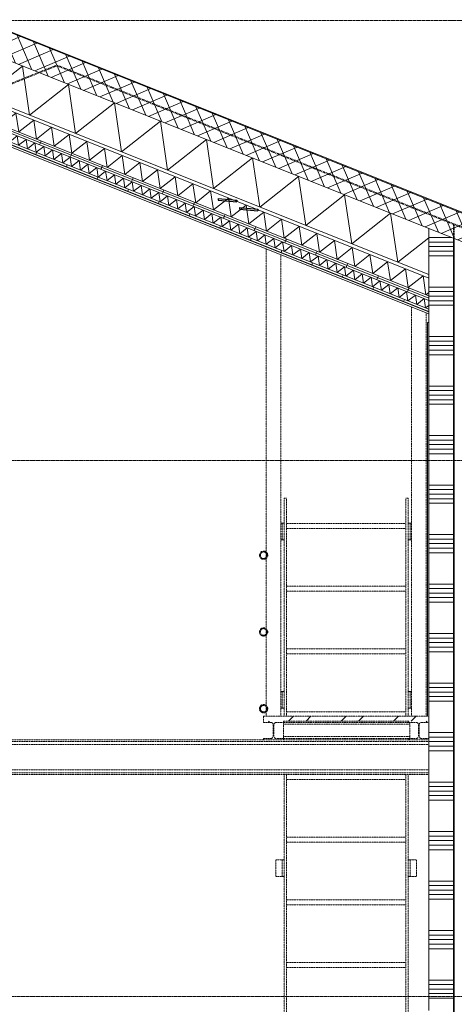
# Model space of a CAD drawing. Extents: x 0 to 92550, y 0 to 59400.
# Tile 97 of 105: x 47976 to 50609, y 42153 to 48121. Entities that reach past the tile are written whole.
import ezdxf
from ezdxf.xclip import XClip

# ---------------------------------------------------------------- set-up
doc = ezdxf.new("R2010")
doc.units = 0
doc.header["$MEASUREMENT"] = 0
doc.header["$XCLIPFRAME"] = 0
for name, pattern in [('Streep-streepje', [1300, 1000, -100, 100, -100]), ('Streeplijn fijn', [234.119993, 155.999994, -78.119999]), ('Streeplijn grof', [937.5, 625, -312.5]), ('Streeplijn ultragrof', [750, 500, -250])]:
    doc.linetypes.add(name, pattern=pattern)
for name, color, linetype in [('ZZ 22 Binnenwand metal stud', 7, 'Continuous'), ('ZZ 23 Techniekbrug', 7, 'Continuous'), ('ZZ 27 Dakconstructie', 7, 'Continuous'), ('ZZ 28 HDC staalconstructies', 7, 'Continuous'), ('ZZ 41 Buitenwandafwerking gevelhout', 7, 'Continuous'), ('ZZ 45 Plafond verlaagd plafond algemeen', 7, 'Continuous'), ('ZZ 47 Dakafwerking metalen dakbedekking', 7, 'Continuous'), ('ZZ 47 Dakrandafwerking', 7, 'Continuous'), ('ZZ B Bouwbesluitlijnen', 7, 'Continuous')]:
    doc.layers.add(name, color=color, linetype=linetype)
pattern_1 = [(45, (5738.87, 38400), (-159.099, 159.099), []), (45, (5685.83, 38453.03), (-159.099, 159.099), [])]
pattern_2 = [(68.1986, (5738.87, 38400), (-185.6953, 74.2781), [])]
pattern_3 = [(135, (5738.87, 38400), (159.099, 159.099), []), (135, (5685.83, 38346.97), (159.099, 159.099), [])]

# ---------------------------------------------------------------- blocks, each defined once
blk = doc.blocks.new('*X42')
at = {"layer": 'ZZ 22 Binnenwand metal stud', "color": 7, "linetype": 'Continuous', "lineweight": 5, "ltscale": 0.01}
for p, q in [((50593.6, 46800), (50453.9, 46800)), ((50603.9, 46772.6), (50453.9, 46772.6)), ((50603.9, 46745.1), (50453.9, 46745.1)), ((50603.9, 46717.7), (50453.9, 46717.7)), ((50603.9, 46690.3), (50453.9, 46690.3)), ((50603.9, 46500), (50453.9, 46500)), ((50603.9, 46472.6), (50453.9, 46472.6)), ((50603.9, 46445.1), (50453.9, 46445.1)), ((50603.9, 46417.7), (50453.9, 46417.7)), ((50603.9, 46390.3), (50453.9, 46390.3)), ((50603.9, 46200), (50453.9, 46200)), ((50603.9, 46172.6), (50453.9, 46172.6)), ((50603.9, 46145.1), (50453.9, 46145.1)), ((50603.9, 46117.7), (50453.9, 46117.7)), ((50603.9, 46090.3), (50453.9, 46090.3)), ((50603.9, 45900), (50453.9, 45900)), ((50603.9, 45872.6), (50453.9, 45872.6)), ((50603.9, 45845.1), (50453.9, 45845.1)), ((50603.9, 45817.7), (50453.9, 45817.7)), ((50603.9, 45790.3), (50453.9, 45790.3)), ((50603.9, 45600), (50453.9, 45600)), ((50603.9, 45572.6), (50453.9, 45572.6)), ((50603.9, 45545.1), (50453.9, 45545.1)), ((50603.9, 45517.7), (50453.9, 45517.7)), ((50603.9, 45490.3), (50453.9, 45490.3)), ((50603.9, 45300), (50453.9, 45300)), ((50603.9, 45272.6), (50453.9, 45272.6)), ((50603.9, 45245.1), (50453.9, 45245.1)), ((50603.9, 45217.7), (50453.9, 45217.7)), ((50603.9, 45190.3), (50453.9, 45190.3)), ((50603.9, 45000), (50453.9, 45000)), ((50603.9, 44972.6), (50453.9, 44972.6)), ((50603.9, 44945.1), (50453.9, 44945.1)), ((50603.9, 44917.7), (50453.9, 44917.7)), ((50603.9, 44890.3), (50453.9, 44890.3)), ((50603.9, 44700), (50453.9, 44700)), ((50603.9, 44672.6), (50453.9, 44672.6)), ((50603.9, 44645.1), (50453.9, 44645.1)), ((50603.9, 44617.7), (50453.9, 44617.7)), ((50603.9, 44590.3), (50453.9, 44590.3)), ((50603.9, 44400), (50453.9, 44400)), ((50603.9, 44372.6), (50453.9, 44372.6)), ((50603.9, 44345.1), (50453.9, 44345.1)), ((50603.9, 44317.7), (50453.9, 44317.7)), ((50603.9, 44290.3), (50453.9, 44290.3)), ((50603.9, 44100), (50453.9, 44100)), ((50603.9, 44072.6), (50453.9, 44072.6)), ((50603.9, 44045.1), (50453.9, 44045.1)), ((50603.9, 44017.7), (50453.9, 44017.7)), ((50603.9, 43990.3), (50453.9, 43990.3)), ((50603.9, 43800), (50453.9, 43800)), ((50603.9, 43772.6), (50453.9, 43772.6)), ((50603.9, 43745.1), (50453.9, 43745.1)), ((50603.9, 43717.7), (50453.9, 43717.7)), ((50603.9, 43690.3), (50453.9, 43690.3)), ((50603.9, 43500), (50453.9, 43500)), ((50603.9, 43472.6), (50453.9, 43472.6)), ((50603.9, 43445.1), (50453.9, 43445.1)), ((50603.9, 43417.7), (50453.9, 43417.7)), ((50603.9, 43390.3), (50453.9, 43390.3)), ((50603.9, 43200), (50453.9, 43200)), ((50603.9, 43172.6), (50453.9, 43172.6)), ((50603.9, 43145.1), (50453.9, 43145.1)), ((50603.9, 43117.7), (50453.9, 43117.7)), ((50603.9, 43090.3), (50453.9, 43090.3)), ((50603.9, 42900), (50453.9, 42900)), ((50603.9, 42872.6), (50453.9, 42872.6)), ((50603.9, 42845.1), (50453.9, 42845.1)), ((50603.9, 42817.7), (50453.9, 42817.7)), ((50603.9, 42790.3), (50453.9, 42790.3)), ((50603.9, 42600), (50453.9, 42600)), ((50603.9, 42572.6), (50453.9, 42572.6)), ((50603.9, 42545.1), (50453.9, 42545.1)), ((50603.9, 42517.7), (50453.9, 42517.7)), ((50603.9, 42490.3), (50453.9, 42490.3)), ((50603.9, 42300), (50453.9, 42300)), ((50603.9, 42272.6), (50453.9, 42272.6)), ((50603.9, 42245.1), (50453.9, 42245.1)), ((50603.9, 42217.7), (50453.9, 42217.7)), ((50603.9, 42190.3), (50453.9, 42190.3))]:
    blk.add_line(p, q, dxfattribs=at)
blk = doc.blocks.new('*X84')
at = {"layer": 'ZZ 45 Plafond verlaagd plafond algemeen', "color": 7, "linetype": 'Continuous', "lineweight": 5, "ltscale": 0.01}
for p, q in [((47739.3, 47640.1), (47733.5, 47635.5)), ((47739.3, 47640.1), (47755.8, 47525.8)), ((47846.6, 47597.2), (47755.8, 47525.8)), ((47846.6, 47597.2), (47863, 47482.9)), ((47953.8, 47554.3), (47863, 47482.9)), ((47953.8, 47554.3), (47970.2, 47440.1)), ((48061, 47511.5), (47970.2, 47440.1)), ((48061, 47511.5), (48077.4, 47397.2)), ((48168.2, 47468.6), (48077.4, 47397.2)), ((48168.2, 47468.6), (48184.7, 47354.3)), ((48275.4, 47425.7), (48184.7, 47354.3)), ((48275.4, 47425.7), (48291.9, 47311.4)), ((48382.6, 47382.8), (48291.9, 47311.4)), ((48382.6, 47382.8), (48399.1, 47268.5)), ((48489.8, 47339.9), (48399.1, 47268.5)), ((48489.8, 47339.9), (48506.3, 47225.6)), ((48597, 47297), (48506.3, 47225.6)), ((48597, 47297), (48613.5, 47182.7)), ((48704.3, 47254.2), (48613.5, 47182.7)), ((48704.3, 47254.2), (48720.7, 47139.9)), ((48811.5, 47211.3), (48720.7, 47139.9)), ((48811.5, 47211.3), (48827.9, 47097)), ((48918.7, 47168.4), (48827.9, 47097)), ((48918.7, 47168.4), (48935.1, 47054.1)), ((49025.9, 47125.5), (48935.1, 47054.1)), ((49025.9, 47125.5), (49042.4, 47011.2)), ((49133.1, 47082.6), (49042.4, 47011.2)), ((49133.1, 47082.6), (49149.6, 46968.3)), ((49240.3, 47039.7), (49149.6, 46968.3)), ((49240.3, 47039.7), (49256.8, 46925.4)), ((49347.5, 46996.8), (49256.8, 46925.4)), ((49347.5, 46996.8), (49364, 46882.6)), ((49454.7, 46954), (49364, 46882.6)), ((49454.7, 46954), (49471.2, 46839.7)), ((49561.9, 46911.1), (49471.2, 46839.7)), ((49561.9, 46911.1), (49578.4, 46796.8)), ((49669.2, 46868.2), (49578.4, 46796.8)), ((49669.2, 46868.2), (49685.6, 46753.9)), ((49776.4, 46825.3), (49685.6, 46753.9)), ((49776.4, 46825.3), (49792.8, 46711)), ((49883.6, 46782.4), (49792.8, 46711)), ((49883.6, 46782.4), (49900, 46668.1)), ((49990.8, 46739.5), (49900, 46668.1)), ((49990.8, 46739.5), (50007.3, 46625.2)), ((50098, 46696.7), (50007.3, 46625.2)), ((50098, 46696.7), (50114.5, 46582.4)), ((50205.2, 46653.8), (50114.5, 46582.4)), ((50205.2, 46653.8), (50221.7, 46539.5)), ((50312.4, 46610.9), (50221.7, 46539.5)), ((50312.4, 46610.9), (50328.9, 46496.6)), ((50419.6, 46568), (50328.9, 46496.6)), ((50419.6, 46568), (50436.1, 46453.7)), ((50453.9, 46467.7), (50436.1, 46453.7))]:
    blk.add_line(p, q, dxfattribs=at)
blk = doc.blocks.new('*X85')
at = {"layer": 'ZZ 45 Plafond verlaagd plafond algemeen', "color": 7, "linetype": 'Continuous', "lineweight": 5, "ltscale": 0.01}
for p, q in [((47746.5, 47502.6), (47733.5, 47492.3)), ((47746.5, 47502.6), (47754.8, 47445.5)), ((47800.1, 47481.2), (47754.8, 47445.5)), ((47800.1, 47481.2), (47808.4, 47424)), ((47853.7, 47459.7), (47808.4, 47424)), ((47853.7, 47459.7), (47862, 47402.6)), ((47907.3, 47438.3), (47862, 47402.6)), ((47907.3, 47438.3), (47915.6, 47381.1)), ((47961, 47416.8), (47915.6, 47381.1)), ((47961, 47416.8), (47969.2, 47359.7)), ((48014.6, 47395.4), (47969.2, 47359.7)), ((48014.6, 47395.4), (48022.8, 47338.3)), ((48068.2, 47374), (48022.8, 47338.3)), ((48068.2, 47374), (48076.4, 47316.8)), ((48121.8, 47352.5), (48076.4, 47316.8)), ((48121.8, 47352.5), (48130, 47295.4)), ((48175.4, 47331.1), (48130, 47295.4)), ((48175.4, 47331.1), (48183.6, 47273.9)), ((48229, 47309.6), (48183.6, 47273.9)), ((48229, 47309.6), (48237.2, 47252.5)), ((48282.6, 47288.2), (48237.2, 47252.5)), ((48282.6, 47288.2), (48290.8, 47231)), ((48336.2, 47266.7), (48290.8, 47231)), ((48336.2, 47266.7), (48344.4, 47209.6)), ((48389.8, 47245.3), (48344.4, 47209.6)), ((48389.8, 47245.3), (48398, 47188.2)), ((48443.4, 47223.9), (48398, 47188.2)), ((48443.4, 47223.9), (48451.6, 47166.7)), ((48497, 47202.4), (48451.6, 47166.7)), ((48497, 47202.4), (48505.2, 47145.3)), ((48550.6, 47181), (48505.2, 47145.3)), ((48550.6, 47181), (48558.8, 47123.8)), ((48604.2, 47159.5), (48558.8, 47123.8)), ((48604.2, 47159.5), (48612.5, 47102.4)), ((48657.8, 47138.1), (48612.5, 47102.4)), ((48657.8, 47138.1), (48666.1, 47080.9)), ((48711.4, 47116.7), (48666.1, 47080.9)), ((48711.4, 47116.7), (48719.7, 47059.5)), ((48765, 47095.2), (48719.7, 47059.5)), ((48765, 47095.2), (48773.3, 47038.1)), ((48818.6, 47073.8), (48773.3, 47038.1)), ((48818.6, 47073.8), (48826.9, 47016.6)), ((48872.2, 47052.3), (48826.9, 47016.6)), ((48872.2, 47052.3), (48880.5, 46995.2)), ((48925.9, 47030.9), (48880.5, 46995.2)), ((48925.9, 47030.9), (48934.1, 46973.7)), ((48979.5, 47009.4), (48934.1, 46973.7)), ((48979.5, 47009.4), (48987.7, 46952.3)), ((49033.1, 46988), (48987.7, 46952.3)), ((49033.1, 46988), (49041.3, 46930.9)), ((49086.7, 46966.6), (49041.3, 46930.9)), ((49086.7, 46966.6), (49094.9, 46909.4)), ((49140.3, 46945.1), (49094.9, 46909.4)), ((49140.3, 46945.1), (49148.5, 46888)), ((49193.9, 46923.7), (49148.5, 46888)), ((49193.9, 46923.7), (49202.1, 46866.5)), ((49247.5, 46902.2), (49202.1, 46866.5)), ((49247.5, 46902.2), (49255.7, 46845.1)), ((49301.1, 46880.8), (49255.7, 46845.1)), ((49301.1, 46880.8), (49309.3, 46823.6)), ((49354.7, 46859.3), (49309.3, 46823.6)), ((49354.7, 46859.3), (49362.9, 46802.2)), ((49408.3, 46837.9), (49362.9, 46802.2)), ((49408.3, 46837.9), (49416.5, 46780.8)), ((49461.9, 46816.5), (49416.5, 46780.8)), ((49461.9, 46816.5), (49470.1, 46759.3)), ((49515.5, 46795), (49470.1, 46759.3)), ((49515.5, 46795), (49523.7, 46737.9)), ((49569.1, 46773.6), (49523.7, 46737.9)), ((49569.1, 46773.6), (49577.4, 46716.4)), ((49622.7, 46752.1), (49577.4, 46716.4)), ((49622.7, 46752.1), (49631, 46695)), ((49676.3, 46730.7), (49631, 46695)), ((49676.3, 46730.7), (49684.6, 46673.5)), ((49729.9, 46709.2), (49684.6, 46673.5)), ((49729.9, 46709.2), (49738.2, 46652.1)), ((49783.5, 46687.8), (49738.2, 46652.1)), ((49783.5, 46687.8), (49791.8, 46630.7)), ((49837.2, 46666.4), (49791.8, 46630.7)), ((49837.2, 46666.4), (49845.4, 46609.2)), ((49890.8, 46644.9), (49845.4, 46609.2)), ((49890.8, 46644.9), (49899, 46587.8)), ((49944.4, 46623.5), (49899, 46587.8)), ((49944.4, 46623.5), (49952.6, 46566.3)), ((49998, 46602), (49952.6, 46566.3)), ((49998, 46602), (50006.2, 46544.9)), ((50051.6, 46580.6), (50006.2, 46544.9)), ((50051.6, 46580.6), (50059.8, 46523.5)), ((50105.2, 46559.2), (50059.8, 46523.5)), ((50105.2, 46559.2), (50113.4, 46502)), ((50158.8, 46537.7), (50113.4, 46502)), ((50158.8, 46537.7), (50167, 46480.6)), ((50212.4, 46516.3), (50167, 46480.6)), ((50212.4, 46516.3), (50220.6, 46459.1)), ((50266, 46494.8), (50220.6, 46459.1)), ((50266, 46494.8), (50274.2, 46437.7)), ((50319.6, 46473.4), (50274.2, 46437.7)), ((50319.6, 46473.4), (50327.8, 46416.2)), ((50373.2, 46451.9), (50327.8, 46416.2)), ((50373.2, 46451.9), (50381.4, 46394.8)), ((50426.8, 46430.5), (50381.4, 46394.8)), ((50426.8, 46430.5), (50435, 46373.4)), ((50453.9, 46388.2), (50435, 46373.4))]:
    blk.add_line(p, q, dxfattribs=at)
blk = doc.blocks.new('*X87')
at = {"layer": 'ZZ 27 Dakconstructie', "color": 7, "linetype": 'Continuous', "lineweight": 5, "ltscale": 0.01}
for p, q in [((47733.5, 47821.1), (47757.5, 47654.4)), ((47993.4, 47840), (47757.5, 47654.4)), ((47993.4, 47840), (48036.2, 47542.9)), ((48272.2, 47728.5), (48036.2, 47542.9)), ((48272.2, 47728.5), (48315, 47431.4)), ((48550.9, 47617), (48315, 47431.4)), ((48550.9, 47617), (48593.7, 47319.9)), ((48829.7, 47505.5), (48593.7, 47319.9)), ((48829.7, 47505.5), (48872.5, 47208.4)), ((49108.4, 47394.1), (48872.5, 47208.4)), ((49108.4, 47394.1), (49151.2, 47096.9)), ((49387.2, 47282.6), (49151.2, 47096.9)), ((49387.2, 47282.6), (49430, 46985.4)), ((49665.9, 47171.1), (49430, 46985.4)), ((49665.9, 47171.1), (49708.7, 46873.9)), ((49944.7, 47059.6), (49708.7, 46873.9)), ((49944.7, 47059.6), (49987.5, 46762.4)), ((50223.4, 46948.1), (49987.5, 46762.4)), ((50223.4, 46948.1), (50266.2, 46650.9)), ((50453.9, 46798.5), (50266.2, 46650.9))]:
    blk.add_line(p, q, dxfattribs=at)
blk = doc.blocks.new('Drawing_1_1', base_point=(5738.9, 38400))
at = {"layer": 'ZZ 23 Techniekbrug', "linetype": 'Continuous', "lineweight": 5, "true_color": 0x0000aa}
h = blk.add_hatch(dxfattribs=at)
h.set_pattern_fill('515_Staal_0001', color=174, style=0, pattern_type=2)
h.set_pattern_definition(pattern_1)
h.paths.add_polyline_path([(49428.9, 44875), (49429.2, 44870.7), (49430.4, 44866.4), (49432.2, 44862.5), (49434.7, 44858.9), (49437.8, 44855.8), (49441.4, 44853.3), (49445.3, 44851.5), (49449.5, 44850.4), (49453.9, 44850), (49458.2, 44850.4), (49462.4, 44851.5), (49466.4, 44853.3), (49469.9, 44855.8), (49473, 44858.9), (49475.5, 44862.5), (49477.4, 44866.4), (49478.5, 44870.7), (49478.9, 44875), (49478.5, 44879.3), (49477.4, 44883.6), (49475.5, 44887.5), (49473, 44891.1), (49469.9, 44894.2), (49466.4, 44896.7), (49462.4, 44898.5), (49458.2, 44899.6), (49453.9, 44900), (49449.5, 44899.6), (49445.3, 44898.5), (49441.4, 44896.7), (49437.8, 44894.2), (49434.7, 44891.1), (49432.2, 44887.5), (49430.4, 44883.6), (49429.2, 44879.3)])
h.paths.add_polyline_path([(49433.9, 44875), (49434.2, 44878.5), (49435.1, 44881.8), (49436.5, 44885), (49438.5, 44887.9), (49441, 44890.3), (49443.9, 44892.3), (49447, 44893.8), (49450.4, 44894.7), (49453.9, 44895), (49457.3, 44894.7), (49460.7, 44893.8), (49463.9, 44892.3), (49466.7, 44890.3), (49469.2, 44887.9), (49471.2, 44885), (49472.7, 44881.8), (49473.6, 44878.5), (49473.9, 44875), (49473.6, 44871.5), (49472.7, 44868.2), (49471.2, 44865), (49469.2, 44862.1), (49466.7, 44859.7), (49463.9, 44857.7), (49460.7, 44856.2), (49457.3, 44855.3), (49453.9, 44855), (49450.4, 44855.3), (49447, 44856.2), (49443.9, 44857.7), (49441, 44859.7), (49438.5, 44862.1), (49436.5, 44865), (49435.1, 44868.2), (49434.2, 44871.5)], flags=0)
h = blk.add_hatch(dxfattribs=at)
h.set_pattern_fill('515_Staal_0001', color=174, style=0, pattern_type=2)
h.set_pattern_definition(pattern_1)
h.paths.add_polyline_path([(49428.9, 44410), (49429.2, 44405.7), (49430.4, 44401.4), (49432.2, 44397.5), (49434.7, 44393.9), (49437.8, 44390.8), (49441.4, 44388.3), (49445.3, 44386.5), (49449.5, 44385.4), (49453.9, 44385), (49458.2, 44385.4), (49462.4, 44386.5), (49466.4, 44388.3), (49469.9, 44390.8), (49473, 44393.9), (49475.5, 44397.5), (49477.4, 44401.4), (49478.5, 44405.7), (49478.9, 44410), (49478.5, 44414.3), (49477.4, 44418.6), (49475.5, 44422.5), (49473, 44426.1), (49469.9, 44429.2), (49466.4, 44431.7), (49462.4, 44433.5), (49458.2, 44434.6), (49453.9, 44435), (49449.5, 44434.6), (49445.3, 44433.5), (49441.4, 44431.7), (49437.8, 44429.2), (49434.7, 44426.1), (49432.2, 44422.5), (49430.4, 44418.6), (49429.2, 44414.3)])
h.paths.add_polyline_path([(49433.9, 44410), (49434.2, 44413.5), (49435.1, 44416.8), (49436.5, 44420), (49438.5, 44422.9), (49441, 44425.3), (49443.9, 44427.3), (49447, 44428.8), (49450.4, 44429.7), (49453.9, 44430), (49457.3, 44429.7), (49460.7, 44428.8), (49463.9, 44427.3), (49466.7, 44425.3), (49469.2, 44422.9), (49471.2, 44420), (49472.7, 44416.8), (49473.6, 44413.5), (49473.9, 44410), (49473.6, 44406.5), (49472.7, 44403.2), (49471.2, 44400), (49469.2, 44397.1), (49466.7, 44394.7), (49463.9, 44392.7), (49460.7, 44391.2), (49457.3, 44390.3), (49453.9, 44390), (49450.4, 44390.3), (49447, 44391.2), (49443.9, 44392.7), (49441, 44394.7), (49438.5, 44397.1), (49436.5, 44400), (49435.1, 44403.2), (49434.2, 44406.5)], flags=0)
h = blk.add_hatch(dxfattribs=at)
h.set_pattern_fill('515_Staal_0001', color=174, style=0, pattern_type=2)
h.set_pattern_definition(pattern_1)
h.paths.add_polyline_path([(49428.9, 43945), (49429.2, 43940.7), (49430.4, 43936.4), (49432.2, 43932.5), (49434.7, 43928.9), (49437.8, 43925.8), (49441.4, 43923.3), (49445.3, 43921.5), (49449.5, 43920.4), (49453.9, 43920), (49458.2, 43920.4), (49462.4, 43921.5), (49466.4, 43923.3), (49469.9, 43925.8), (49473, 43928.9), (49475.5, 43932.5), (49477.4, 43936.4), (49478.5, 43940.7), (49478.9, 43945), (49478.5, 43949.3), (49477.4, 43953.6), (49475.5, 43957.5), (49473, 43961.1), (49469.9, 43964.2), (49466.4, 43966.7), (49462.4, 43968.5), (49458.2, 43969.6), (49453.9, 43970), (49449.5, 43969.6), (49445.3, 43968.5), (49441.4, 43966.7), (49437.8, 43964.2), (49434.7, 43961.1), (49432.2, 43957.5), (49430.4, 43953.6), (49429.2, 43949.3)])
h.paths.add_polyline_path([(49433.9, 43945), (49434.2, 43948.5), (49435.1, 43951.8), (49436.5, 43955), (49438.5, 43957.9), (49441, 43960.3), (49443.9, 43962.3), (49447, 43963.8), (49450.4, 43964.7), (49453.9, 43965), (49457.3, 43964.7), (49460.7, 43963.8), (49463.9, 43962.3), (49466.7, 43960.3), (49469.2, 43957.9), (49471.2, 43955), (49472.7, 43951.8), (49473.6, 43948.5), (49473.9, 43945), (49473.6, 43941.5), (49472.7, 43938.2), (49471.2, 43935), (49469.2, 43932.1), (49466.7, 43929.7), (49463.9, 43927.7), (49460.7, 43926.2), (49457.3, 43925.3), (49453.9, 43925), (49450.4, 43925.3), (49447, 43926.2), (49443.9, 43927.7), (49441, 43929.7), (49438.5, 43932.1), (49436.5, 43935), (49435.1, 43938.2), (49434.2, 43941.5)], flags=0)
h = blk.add_hatch(dxfattribs=at)
h.set_pattern_fill('515_Staal_0001', color=174, style=0, pattern_type=2)
h.set_pattern_definition(pattern_1)
h.paths.add_polyline_path([(50453.9, 43900), (49453.9, 43900), (49453.9, 43870), (50453.9, 43870)])
h = blk.add_hatch(dxfattribs=at)
h.set_pattern_fill('515_Staal_0001', color=174, style=0, pattern_type=2)
h.set_pattern_definition(pattern_3)
h.paths.add_polyline_path([(49528.4, 43764), (49519.9, 43767.5), (49516.4, 43776), (49516.4, 43850), (49519.9, 43858.5), (49528.4, 43862), (49573.9, 43862), (49573.9, 43870), (49453.9, 43870), (49453.9, 43862), (49499.4, 43862), (49507.9, 43858.5), (49511.4, 43850), (49511.4, 43776), (49507.9, 43767.5), (49499.4, 43764), (49453.9, 43764), (49453.9, 43756), (49573.9, 43756), (49573.9, 43764)])
h = blk.add_hatch(dxfattribs=at)
h.set_pattern_fill('515_Staal_0001', color=174, style=0, pattern_type=2)
h.set_pattern_definition(pattern_3)
h.paths.add_polyline_path([(50379.4, 43764), (50333.9, 43764), (50333.9, 43756), (50453.9, 43756), (50453.9, 43764), (50408.4, 43764), (50399.9, 43767.5), (50396.4, 43776), (50396.4, 43850), (50399.9, 43858.5), (50408.4, 43862), (50453.9, 43862), (50453.9, 43870), (50333.9, 43870), (50333.9, 43862), (50379.4, 43862), (50387.9, 43858.5), (50391.4, 43850), (50391.4, 43776), (50387.9, 43767.5)])
at = {"layer": 'ZZ 45 Plafond verlaagd plafond algemeen', "linetype": 'Continuous', "lineweight": 0, "true_color": 0x000000}
h = blk.add_hatch(dxfattribs=at)
h.set_pattern_fill('930_Lijnen_vert_200_0001', color=18, style=0, pattern_type=2)
h.set_pattern_definition(pattern_2)
h.paths.add_polyline_path([(47733.5, 47534.8), (47733.5, 47521.3), (50453.9, 46433.1), (50453.9, 46446.6)])
h = blk.add_hatch(dxfattribs=at)
h.set_pattern_fill('930_Lijnen_vert_200_0001', color=18, style=0, pattern_type=2)
h.set_pattern_definition(pattern_2)
h.paths.add_polyline_path([(47733.5, 47521.3), (47733.5, 47507.8), (50453.9, 46419.7), (50453.9, 46433.1)])
h = blk.add_hatch(dxfattribs=at)
h.set_pattern_fill('930_Lijnen_vert_200_0001', color=18, style=0, pattern_type=2)
h.set_pattern_definition(pattern_2)
h.paths.add_polyline_path([(47733.5, 47440), (50453.9, 46351.8), (50453.9, 46365.8), (47733.5, 47454)])
at = {"layer": 'ZZ 47 Dakafwerking metalen dakbedekking', "linetype": 'Continuous', "lineweight": 0, "true_color": 0x000000}
h = blk.add_hatch(dxfattribs=at)
h.set_pattern_fill('415_Isolatie_ruit_0001', color=18, style=0, pattern_type=2)
h.set_pattern_definition([(23.19859, (5738.87, 38400), (-29.54395, 68.93588), []), (113.19859, (5738.87, 38400), (68.93588, 29.54395), [])])
h.paths.add_polyline_path([(47738.9, 47941.9), (59425.8, 43267.1), (59485.6, 43416.6), (50801.3, 46890.3), (47738.9, 48115.3)])
at = {"layer": 'ZZ 22 Binnenwand metal stud', "color": 7, "linetype": 'Continuous', "lineweight": 15, "ltscale": 0.01}
for p, q in [((50453.9, 46855.9), (50603.9, 46795.9)), ((50603.9, 46795.9), (50603.9, 42116)), ((50608.9, 46793.9), (50608.9, 42116)), ((50608.9, 46793.9), (50758.9, 46733.9)), ((50453.9, 46351.8), (50453.9, 43900)), ((50453.9, 43900), (50453.9, 43870)), ((50453.9, 43862), (50453.9, 43764)), ((50453.9, 43756), (50453.9, 42116))]:
    blk.add_line(p, q, dxfattribs=at)
at = {"layer": 'ZZ 22 Binnenwand metal stud', "color": 7, "linetype": 'Continuous', "lineweight": 5, "ltscale": 0.01}
for p, q in [((50453.9, 46285), (50446.9, 46285)), ((50446.9, 46218), (50446.9, 46285)), ((50446.9, 43900), (50446.9, 46218))]:
    blk.add_line(p, q, dxfattribs=at)
at = {"layer": 'ZZ 22 Binnenwand metal stud', "color": 7, "linetype": 'Continuous', "lineweight": 15, "ltscale": 0.01, "flags": 128}
blk.add_lwpolyline([(50453.9, 46855.9), (50453.9, 46575.8), (50453.9, 46554.3), (50453.9, 46446.6), (50453.9, 46433.1), (50453.9, 46419.7), (50453.9, 46365.8), (50453.9, 46351.8)], dxfattribs=at)
at = {"layer": 'ZZ 23 Techniekbrug', "color": 174, "linetype": 'Streeplijn fijn', "lineweight": 5, "ltscale": 0.01, "true_color": 0x0000aa}
for p, q in [((49469.4, 44894.5), (49469.4, 46731.6)), ((49558.3, 43900), (49558.3, 46696)), ((50349.4, 43900), (50349.4, 46379.6)), ((50438.3, 43900), (50438.3, 46344)), ((49578.9, 45221.6), (49591.6, 45221.6)), ((49578.9, 45069.2), (49578.9, 45221.6)), ((49591.6, 43900), (49591.6, 45221.6)), ((50316.2, 45221.6), (50328.9, 45221.6)), ((50316.2, 43900), (50316.2, 45221.6)), ((50328.9, 45069.2), (50328.9, 45221.6)), ((49558.3, 45069.2), (49566.2, 45069.2)), ((49566.2, 45069.2), (49578.9, 45069.2)), ((49566.2, 44967.6), (49566.2, 45069.2)), ((49578.9, 44967.6), (49578.9, 45069.2)), ((49591.6, 45066.6), (50316.2, 45066.6)), ((50328.9, 45069.2), (50341.6, 45069.2)), ((50328.9, 44967.6), (50328.9, 45069.2)), ((50341.6, 45069.2), (50349.4, 45069.2)), ((50341.6, 44967.6), (50341.6, 45069.2)), ((49591.6, 45036.6), (50316.2, 45036.6)), ((49558.3, 44967.6), (49566.2, 44967.6)), ((49566.2, 44967.6), (49578.9, 44967.6)), ((49578.9, 44048.9), (49578.9, 44967.6)), ((50328.9, 44967.6), (50341.6, 44967.6)), ((50328.9, 44048.9), (50328.9, 44967.6)), ((50341.6, 44967.6), (50349.4, 44967.6)), ((49469.4, 44862.5), (49469.4, 44887.5)), ((49469.4, 44429.5), (49469.4, 44855.5)), ((49591.6, 44686.6), (50316.2, 44686.6)), ((49591.6, 44656.6), (50316.2, 44656.6)), ((49469.4, 44397.5), (49469.4, 44422.5)), ((49469.4, 43964.5), (49469.4, 44390.5)), ((49591.6, 44306.6), (50316.2, 44306.6)), ((49591.6, 44276.6), (50316.2, 44276.6)), ((49558.3, 44048.9), (49566.2, 44048.9)), ((49566.2, 44048.9), (49578.9, 44048.9)), ((49566.2, 43947.4), (49566.2, 44048.9)), ((49578.9, 43947.4), (49578.9, 44048.9)), ((50328.9, 44048.9), (50341.6, 44048.9)), ((50328.9, 43947.4), (50328.9, 44048.9)), ((50341.6, 44048.9), (50349.4, 44048.9)), ((50341.6, 43947.4), (50341.6, 44048.9)), ((49469.4, 43932.5), (49469.4, 43957.5)), ((49469.4, 43900), (49469.4, 43925.5)), ((49558.3, 43947.4), (49566.2, 43947.4)), ((49566.2, 43947.4), (49578.9, 43947.4)), ((49578.9, 43900), (49578.9, 43947.4)), ((49591.6, 43926.6), (50316.2, 43926.6)), ((50328.9, 43947.4), (50341.6, 43947.4)), ((50328.9, 43900), (50328.9, 43947.4)), ((50341.6, 43947.4), (50349.4, 43947.4)), ((49453.9, 43900), (49453.9, 43870)), ((50453.9, 43900), (49453.9, 43900)), ((49453.9, 43870), (49453.9, 43862)), ((49573.9, 43870), (49573.9, 43862)), ((50333.9, 43870), (49573.9, 43870)), ((49573.9, 43858.5), (49573.9, 43862)), ((50333.9, 43862), (49573.9, 43862)), ((50333.9, 43870), (50333.9, 43862)), ((50339.6, 43858.5), (50339.6, 43862)), ((50453.9, 43870), (50453.9, 43862)), ((49573.9, 43850), (49573.9, 43858.5)), ((49573.9, 43776), (49573.9, 43850)), ((50339.6, 43850), (49573.9, 43850)), ((50339.6, 43850), (50339.6, 43858.5)), ((50339.6, 43776), (50339.6, 43850)), ((50453.8, 43745), (43238.9, 43745)), ((49453.9, 43756), (45168.9, 43756)), ((49453.9, 43764), (49453.9, 43756)), ((49573.9, 43756), (49453.9, 43756)), ((49573.9, 43767.5), (49573.9, 43776)), ((50339.6, 43776), (49573.9, 43776)), ((49573.9, 43764), (49573.9, 43767.5)), ((49573.9, 43764), (49573.9, 43756)), ((50333.9, 43764), (49573.9, 43764)), ((50333.9, 43756), (49573.9, 43756)), ((50333.9, 43764), (50333.9, 43756)), ((50453.9, 43756), (50333.9, 43756)), ((50339.6, 43767.5), (50339.6, 43776)), ((50339.6, 43764), (50339.6, 43767.5)), ((50453.8, 43745), (50453.8, 43756)), ((50453.8, 43742.6), (50453.8, 43745)), ((50453.8, 43736), (50453.8, 43742.6)), ((50453.9, 43764), (50453.9, 43756)), ((50453.8, 43727), (43238.9, 43727)), ((50453.8, 43727), (50453.8, 43736)), ((50453.8, 43575), (50453.8, 43727)), ((50453.8, 43575), (43238.9, 43575)), ((50453.8, 43566), (50453.8, 43575)), ((50453.8, 43559.4), (50453.8, 43566)), ((50453.8, 43557), (43238.9, 43557)), ((50453.8, 43546), (43238.9, 43546)), ((49578.9, 43028.7), (49578.9, 43546)), ((49591.6, 40988.2), (49591.6, 43546)), ((49591.6, 43516.6), (50316.2, 43516.6)), ((50316.2, 40988.2), (50316.2, 43546)), ((50328.9, 43028.7), (50328.9, 43546)), ((50453.8, 43557), (50453.8, 43559.4)), ((50453.8, 43546), (50453.8, 43557)), ((49591.6, 43166.6), (50316.2, 43166.6)), ((49591.6, 43136.6), (50316.2, 43136.6)), ((49528.1, 43028.7), (49566.2, 43028.7)), ((49528.1, 42927.1), (49528.1, 43028.7)), ((49566.2, 43028.7), (49578.9, 43028.7)), ((49566.2, 42927.1), (49566.2, 43028.7)), ((49578.9, 42927.1), (49578.9, 43028.7)), ((50328.9, 43028.7), (50341.6, 43028.7)), ((50328.9, 42927.1), (50328.9, 43028.7)), ((50341.6, 43028.7), (50379.7, 43028.7)), ((50341.6, 42927.1), (50341.6, 43028.7)), ((50379.7, 42927.1), (50379.7, 43028.7)), ((49528.1, 42927.1), (49566.2, 42927.1)), ((49566.2, 42927.1), (49578.9, 42927.1)), ((49578.9, 42008.4), (49578.9, 42927.1)), ((50328.9, 42927.1), (50341.6, 42927.1)), ((50328.9, 42008.4), (50328.9, 42927.1)), ((50341.6, 42927.1), (50379.7, 42927.1)), ((49591.6, 42786.6), (50316.2, 42786.6)), ((49591.6, 42756.6), (50316.2, 42756.6)), ((49591.6, 42406.6), (50316.2, 42406.6)), ((49591.6, 42376.6), (50316.2, 42376.6))]:
    blk.add_line(p, q, dxfattribs=at)
at = {"layer": 'ZZ 23 Techniekbrug', "color": 174, "linetype": 'Streeplijn fijn', "lineweight": 5, "ltscale": 0.01, "true_color": 0x0000aa, "flags": 128}
for points in [[(49428.9, 44875), (49429.2, 44870.7), (49430.4, 44866.4), (49432.2, 44862.5), (49434.7, 44858.9), (49437.8, 44855.8), (49441.4, 44853.3), (49445.3, 44851.5), (49449.5, 44850.4), (49453.9, 44850), (49458.2, 44850.4), (49462.4, 44851.5), (49466.4, 44853.3), (49469.9, 44855.8), (49473, 44858.9), (49475.5, 44862.5), (49477.4, 44866.4), (49478.5, 44870.7), (49478.9, 44875), (49478.5, 44879.3), (49477.4, 44883.6), (49475.5, 44887.5), (49473, 44891.1), (49469.9, 44894.2), (49466.4, 44896.7), (49462.4, 44898.5), (49458.2, 44899.6), (49453.9, 44900), (49449.5, 44899.6), (49445.3, 44898.5), (49441.4, 44896.7), (49437.8, 44894.2), (49434.7, 44891.1), (49432.2, 44887.5), (49430.4, 44883.6), (49429.2, 44879.3)], [(49433.9, 44875), (49434.2, 44871.5), (49435.1, 44868.2), (49436.5, 44865), (49438.5, 44862.1), (49441, 44859.7), (49443.9, 44857.7), (49447, 44856.2), (49450.4, 44855.3), (49453.9, 44855), (49457.3, 44855.3), (49460.7, 44856.2), (49463.9, 44857.7), (49466.7, 44859.7), (49469.2, 44862.1), (49471.2, 44865), (49472.7, 44868.2), (49473.6, 44871.5), (49473.9, 44875), (49473.6, 44878.5), (49472.7, 44881.8), (49471.2, 44885), (49469.2, 44887.9), (49466.7, 44890.3), (49463.9, 44892.3), (49460.7, 44893.8), (49457.3, 44894.7), (49453.9, 44895), (49450.4, 44894.7), (49447, 44893.8), (49443.9, 44892.3), (49441, 44890.3), (49438.5, 44887.9), (49436.5, 44885), (49435.1, 44881.8), (49434.2, 44878.5)], [(49428.9, 44410), (49429.2, 44405.7), (49430.4, 44401.4), (49432.2, 44397.5), (49434.7, 44393.9), (49437.8, 44390.8), (49441.4, 44388.3), (49445.3, 44386.5), (49449.5, 44385.4), (49453.9, 44385), (49458.2, 44385.4), (49462.4, 44386.5), (49466.4, 44388.3), (49469.9, 44390.8), (49473, 44393.9), (49475.5, 44397.5), (49477.4, 44401.4), (49478.5, 44405.7), (49478.9, 44410), (49478.5, 44414.3), (49477.4, 44418.6), (49475.5, 44422.5), (49473, 44426.1), (49469.9, 44429.2), (49466.4, 44431.7), (49462.4, 44433.5), (49458.2, 44434.6), (49453.9, 44435), (49449.5, 44434.6), (49445.3, 44433.5), (49441.4, 44431.7), (49437.8, 44429.2), (49434.7, 44426.1), (49432.2, 44422.5), (49430.4, 44418.6), (49429.2, 44414.3)], [(49433.9, 44410), (49434.2, 44406.5), (49435.1, 44403.2), (49436.5, 44400), (49438.5, 44397.1), (49441, 44394.7), (49443.9, 44392.7), (49447, 44391.2), (49450.4, 44390.3), (49453.9, 44390), (49457.3, 44390.3), (49460.7, 44391.2), (49463.9, 44392.7), (49466.7, 44394.7), (49469.2, 44397.1), (49471.2, 44400), (49472.7, 44403.2), (49473.6, 44406.5), (49473.9, 44410), (49473.6, 44413.5), (49472.7, 44416.8), (49471.2, 44420), (49469.2, 44422.9), (49466.7, 44425.3), (49463.9, 44427.3), (49460.7, 44428.8), (49457.3, 44429.7), (49453.9, 44430), (49450.4, 44429.7), (49447, 44428.8), (49443.9, 44427.3), (49441, 44425.3), (49438.5, 44422.9), (49436.5, 44420), (49435.1, 44416.8), (49434.2, 44413.5)], [(49428.9, 43945), (49429.2, 43940.7), (49430.4, 43936.4), (49432.2, 43932.5), (49434.7, 43928.9), (49437.8, 43925.8), (49441.4, 43923.3), (49445.3, 43921.5), (49449.5, 43920.4), (49453.9, 43920), (49458.2, 43920.4), (49462.4, 43921.5), (49466.4, 43923.3), (49469.9, 43925.8), (49473, 43928.9), (49475.5, 43932.5), (49477.4, 43936.4), (49478.5, 43940.7), (49478.9, 43945), (49478.5, 43949.3), (49477.4, 43953.6), (49475.5, 43957.5), (49473, 43961.1), (49469.9, 43964.2), (49466.4, 43966.7), (49462.4, 43968.5), (49458.2, 43969.6), (49453.9, 43970), (49449.5, 43969.6), (49445.3, 43968.5), (49441.4, 43966.7), (49437.8, 43964.2), (49434.7, 43961.1), (49432.2, 43957.5), (49430.4, 43953.6), (49429.2, 43949.3)], [(49434.2, 43941.5), (49435.1, 43938.2), (49436.5, 43935), (49438.5, 43932.1), (49441, 43929.7), (49443.9, 43927.7), (49447, 43926.2), (49450.4, 43925.3), (49453.9, 43925), (49457.3, 43925.3), (49460.7, 43926.2), (49463.9, 43927.7), (49466.7, 43929.7), (49469.2, 43932.1), (49471.2, 43935), (49472.7, 43938.2), (49473.6, 43941.5), (49473.9, 43945), (49473.6, 43948.5), (49472.7, 43951.8), (49471.2, 43955), (49469.2, 43957.9), (49466.7, 43960.3), (49463.9, 43962.3), (49460.7, 43963.8), (49457.3, 43964.7), (49453.9, 43965), (49450.4, 43964.7), (49447, 43963.8), (49443.9, 43962.3), (49441, 43960.3), (49438.5, 43957.9), (49436.5, 43955), (49435.1, 43951.8), (49434.2, 43948.5), (49433.9, 43945)]]:
    blk.add_lwpolyline(points, close=True, dxfattribs=at)
for points in [[(49507.9, 43858.5), (49499.4, 43862), (49453.9, 43862)], [(49573.9, 43862), (49528.4, 43862), (49519.9, 43858.5)], [(50387.9, 43858.5), (50379.4, 43862), (50333.9, 43862)], [(50453.9, 43862), (50408.4, 43862), (50399.9, 43858.5)], [(49507.9, 43858.5), (49511.4, 43850), (49511.4, 43776), (49507.9, 43767.5)], [(49519.9, 43858.5), (49516.4, 43850), (49516.4, 43776), (49519.9, 43767.5)], [(50387.9, 43858.5), (50391.4, 43850), (50391.4, 43776), (50387.9, 43767.5)], [(50399.9, 43858.5), (50396.4, 43850), (50396.4, 43776), (50399.9, 43767.5)], [(49507.9, 43767.5), (49499.4, 43764), (49453.9, 43764)], [(49519.9, 43767.5), (49528.4, 43764), (49573.9, 43764)], [(50387.9, 43767.5), (50379.4, 43764), (50333.9, 43764)], [(50399.9, 43767.5), (50408.4, 43764), (50453.9, 43764)]]:
    blk.add_lwpolyline(points, dxfattribs=at)
at = {"layer": 'ZZ 28 HDC staalconstructies', "color": 7, "linetype": 'Continuous', "lineweight": 5, "ltscale": 0.01}
for p, q in [((50453.9, 46349.3), (47820, 47402.8)), ((50453.9, 46337.8), (47860, 47375.3))]:
    blk.add_line(p, q, dxfattribs=at)
at = {"layer": 'ZZ 28 HDC staalconstructies', "color": 7, "linetype": 'Continuous', "lineweight": 25, "ltscale": 0.01}
for p, q in [((49178.3, 47037.1), (49178.3, 47026.9)), ((49178.3, 47037.1), (49290.9, 47027.1)), ((49178.3, 47026.9), (49290.9, 47017)), ((49290.9, 47027.1), (49290.9, 47017)), ((49307, 46983), (49307, 46972.8)), ((49307, 46983), (49419.7, 46973)), ((49307, 46972.8), (49419.7, 46962.8)), ((49419.7, 46973), (49419.7, 46962.8))]:
    blk.add_line(p, q, dxfattribs=at)
at = {"layer": 'ZZ 41 Buitenwandafwerking gevelhout', "color": 7, "linetype": 'Streeplijn ultragrof', "lineweight": 5, "ltscale": 0.01}
blk.add_line((7788.9, 48115.3), (62238.9, 48115.3), dxfattribs=at)
at = {"layer": 'ZZ 41 Buitenwandafwerking gevelhout', "color": 7, "linetype": 'Streep-streepje', "lineweight": 15, "ltscale": 0.01}
for p, q in [((7788.9, 45450), (62238.9, 45450)), ((7788.9, 42200), (62238.9, 42200))]:
    blk.add_line(p, q, dxfattribs=at)
at = {"layer": 'ZZ 45 Plafond verlaagd plafond algemeen', "color": 7, "linetype": 'Continuous', "lineweight": 9, "ltscale": 0.01}
for p, q in [((47733.5, 47664), (50453.9, 46575.8)), ((47733.5, 47642.5), (50453.9, 46554.3)), ((47733.5, 47534.8), (50453.9, 46446.6)), ((47733.5, 47521.3), (50453.9, 46433.1)), ((47733.5, 47507.8), (50453.9, 46419.7)), ((47733.5, 47454), (50453.9, 46365.8)), ((47733.5, 47440), (50453.9, 46351.8))]:
    blk.add_line(p, q, dxfattribs=at)
at = {"layer": 'ZZ 47 Dakafwerking metalen dakbedekking', "color": 7, "linetype": 'Continuous', "lineweight": 9, "ltscale": 0.01}
for p, q in [((47738.9, 48115.3), (59485.6, 43416.6)), ((47738.9, 47941.9), (50453.9, 46855.9)), ((50603.9, 46795.9), (50608.9, 46793.9))]:
    blk.add_line(p, q, dxfattribs=at)
at = {"layer": 'ZZ 47 Dakrandafwerking', "color": 7, "linetype": 'Continuous', "lineweight": 5, "ltscale": 0.01}
blk.add_line((59717.9, 43329.1), (47738.9, 48120.7), dxfattribs=at)
at = {"layer": 'ZZ B Bouwbesluitlijnen', "color": 1, "linetype": 'Streeplijn grof', "lineweight": 35, "ltscale": 0.01}
for p, q in [((43238.9, 45858.1), (48202, 47843.3)), ((48202, 47843.3), (60020.9, 43115.8)), ((50606.4, 41986), (50606.4, 46881.6))]:
    blk.add_line(p, q, dxfattribs=at)
at = {"layer": 'ZZ 41 Buitenwandafwerking gevelhout', "color": 7, "linetype": 'Continuous', "lineweight": 25, "ltscale": 0.01}
for name in ['*X87', '*X84', '*X85', '*X42']:
    blk.add_blockref(name, (0, 0), dxfattribs=at)

msp = doc.modelspace()

# ---------------------------------------------------------------- block references
at = {"color": 7, "linetype": 'Continuous', "lineweight": 25, "ltscale": 0.01}
ref = msp.add_blockref('Drawing_1_1', (5738.9, 38400), dxfattribs=at)
XClip(ref).set_block_clipping_path([(7788.8666666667, 35400), (63337.9746950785, 51400)])

doc.saveas('drawing.dxf')
